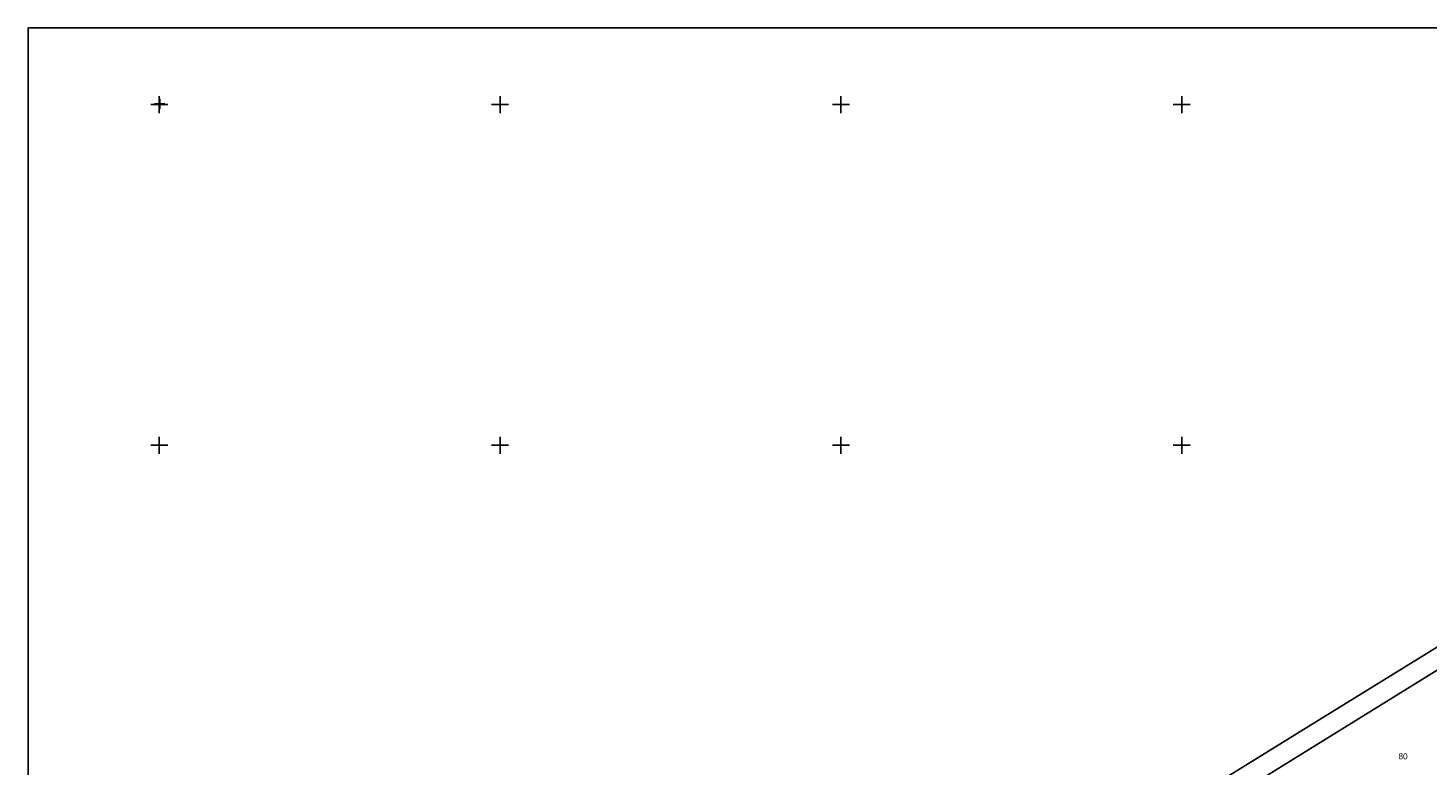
# Model space of a CAD drawing. Header units: metres. Extents: x 14523 to 16420, y -24225 to -22955.
# Tile 4 of 9: x 14523 to 15344, y -23388 to -22955. Entities that reach past the tile are written whole.
import ezdxf

# ---------------------------------------------------------------- set-up
doc = ezdxf.new("R2010")
doc.units = ezdxf.units.M
doc.linetypes.add('CONTINUA', pattern=[0])
for name, color, linetype in [('CONFINE', 3, 'CONTINUA'), ('LINEEVARIE', 6, 'CONTINUA'), ('PARTICELLE', 7, 'CONTINUA'), ('SIMBOLI', 6, 'CONTINUA')]:
    doc.layers.add(name, color=color, linetype=linetype)

# ---------------------------------------------------------------- blocks, each defined once
blk = doc.blocks.new('1', base_point=(5, 5))
at = {"layer": 'SIMBOLI'}
for p, q in [((2, 5), (8, 5)), ((5, 2), (5, 8))]:
    blk.add_line(p, q, dxfattribs=at)
blk = doc.blocks.new('3', base_point=(5, 5))
at = {"layer": 'SIMBOLI'}
for p, q in [((5, 0), (5, 10)), ((0, 5), (10, 5))]:
    blk.add_line(p, q, dxfattribs=at)

msp = doc.modelspace()

# ---------------------------------------------------------------- linework, layer by layer
at = {"layer": 'CONFINE'}
msp.add_lwpolyline([(15443.329, -23274.128), (15238.001, -23401.211)], dxfattribs=at)
at = {"layer": 'LINEEVARIE', "color": 2}
msp.add_lwpolyline([(14523, -24225), (14523, -22955), (16420, -22955), (16420, -24225), (14523, -24225)], dxfattribs=at)
at = {"layer": 'LINEEVARIE'}
msp.add_lwpolyline([(15073.807, -23456.57), (15102.355, -23471.675), (15152.322, -23440.591), (15271.353, -23366.906), (15373.563, -23303.839), (15452.696, -23254.685), (15456.689, -23249.749), (15471.969, -23221.226), (15470.848, -23217.637), (15465.681, -23215.532)], dxfattribs=at)
at = {"layer": 'PARTICELLE'}
msp.add_lwpolyline([(15238.001, -23401.211), (15340.052, -23458.547), (15378.741, -23390.965), (15422.854, -23318.932), (15443.576, -23283.724), (15445.53, -23275.06), (15443.329, -23274.128), (15238.001, -23401.211)], close=True, dxfattribs=at)

# ---------------------------------------------------------------- block references
at = {"layer": 'SIMBOLI'}
for name, p in [('3', (14600, -23000)), ('1', (14600.278, -22999.51)), ('3', (14800, -23000)), ('3', (15000, -23000)), ('3', (15200, -23000)), ('3', (14600, -23200)), ('3', (14800, -23200)), ('3', (15000, -23200)), ('3', (15200, -23200))]:
    msp.add_blockref(name, p, dxfattribs=at)

# ---------------------------------------------------------------- texts
at = {"layer": 'PARTICELLE', "color": 7}
msp.add_text('80', height=3.6, dxfattribs=at).set_placement((15327.137, -23384.338))

doc.saveas('drawing.dxf')
